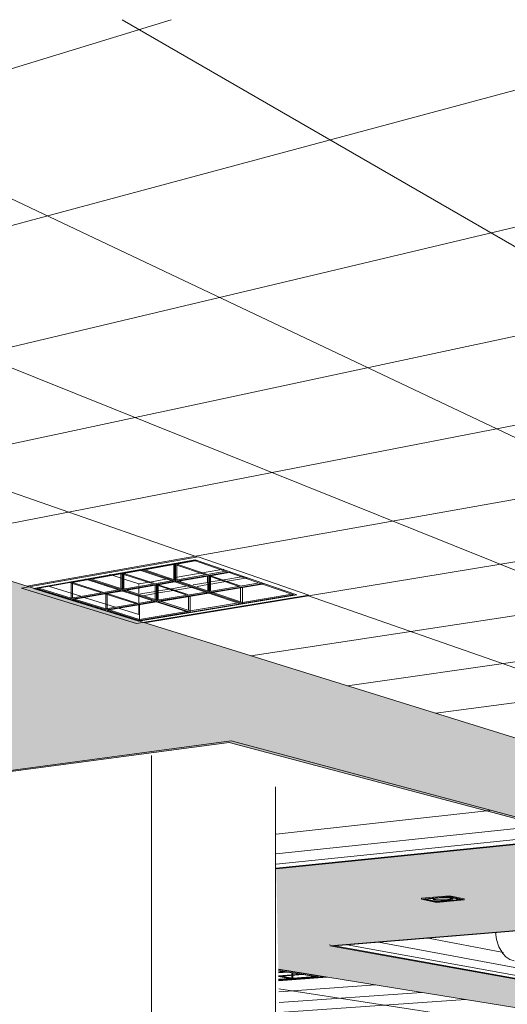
# Model space of a CAD drawing. Header units: metres. Extents: x -32 to 90, y -28 to 32.
# Tile 138 of 148: x 90.07079 to 90.07556, y 1.78022 to 1.78986. Entities that reach past the tile are written whole.
import ezdxf

# ---------------------------------------------------------------- set-up
doc = ezdxf.new("R2010")
doc.units = ezdxf.units.M
for name, color, linetype, lineweight in [('A-CLNG', 13, 'Continuous', 18), ('A-CLNG-PATT', 13, 'Continuous', 35), ('A-GENM', 13, 'Continuous', 18), ('A-WALL', 113, 'Continuous', 18), ('E-LITE-EQPM', 33, 'Continuous', 18)]:
    doc.layers.add(name, color=color, linetype=linetype, lineweight=lineweight)

# ---------------------------------------------------------------- blocks, each defined once
blk = doc.blocks.new('FP_62-3-RESTAURANTE- ÁREA DE REFEIÇÃO AMPLIADA')
at = {"layer": 'A-CLNG-PATT', "lineweight": 18}
for p, q in [((3.3100269, 1.7898605), (3.3334184, 1.7804672)), ((3.310388, 1.786885), (3.3200797, 1.7898605)), ((3.3142934, 1.7867144), (3.3260243, 1.7898605)), ((3.314331, 1.7856613), (3.331969, 1.7898605)), ((3.3148138, 1.7898605), (3.3345031, 1.7805313)), ((3.3196008, 1.7898605), (3.335632, 1.780598)), ((3.3159492, 1.7851591), (3.3344058, 1.7891097)), ((3.3173849, 1.7847135), (3.3349824, 1.7881349)), ((3.3186674, 1.7843155), (3.3354714, 1.7873082)), ((3.3142926, 1.7867063), (3.3203309, 1.7846023)), ((3.31982, 1.7839578), (3.3328315, 1.7860955)), ((3.3208614, 1.7836346), (3.3362559, 1.785982)), ((3.321807, 1.7833411), (3.3365754, 1.7854419)), ((3.3226694, 1.7830734), (3.3368576, 1.7849649)), ((3.3214144, 1.7842248), (3.3249136, 1.7830056))]:
    blk.add_line(p, q, dxfattribs=at)
blk = doc.blocks.new('FP_67-3-RESTAURANTE- ÁREA DE REFEIÇÃO AMPLIADA')
at = {"layer": 'A-CLNG-PATT', "lineweight": 18}
for p, q in [((3.3211318, 1.7804545), (3.3216075, 1.7804907)), ((3.3229944, 1.7800884), (3.3211335, 1.7803746)), ((3.3211342, 1.780344), (3.3220804, 1.7804134)), ((3.3211364, 1.7802409), (3.3225313, 1.7803398)), ((3.3211385, 1.7801444), (3.3229616, 1.7802695))]:
    blk.add_line(p, q, dxfattribs=at)

msp = doc.modelspace()

# ---------------------------------------------------------------- hatches: boundary and pattern name
at = {"layer": 'A-CLNG-PATT'}
h = msp.add_hatch(color=256, dxfattribs=at)
h.paths.add_polyline_path([(90.0762221, 1.7791209), (90.0762152, 1.7792668), (90.076169, 1.7792688), (90.0761683, 1.7792696), (90.076177, 1.7792713), (90.0762167, 1.7792737), (90.0762161, 1.7792897), (90.0760226, 1.7792809), (90.0760282, 1.7791588), (90.0760849, 1.779156), (90.076085, 1.7791536), (90.0760274, 1.7791448), (90.0760294, 1.7791229), (90.0762141, 1.779121)], flags=0)
h.paths.add_polyline_path([(90.076026, 1.7791229), (90.0760232, 1.7791448), (90.0759953, 1.7791448), (90.0759973, 1.7791232), (90.0760259, 1.7791229)], flags=0)
h.paths.add_polyline_path([(90.0759939, 1.7791232), (90.0759916, 1.7791453), (90.0759636, 1.7791448), (90.0759657, 1.7791235), (90.0759938, 1.7791232)], flags=0)
h.paths.add_polyline_path([(90.0759622, 1.7791235), (90.07596, 1.7791457), (90.0759439, 1.7791448), (90.0759407, 1.7791237), (90.0759621, 1.7791235)], flags=0)
h.paths.add_polyline_path([(90.075936, 1.7791238), (90.0759399, 1.779146), (90.0758894, 1.7791471), (90.0758893, 1.7791511), (90.0759445, 1.7791599), (90.0759587, 1.7792257), (90.0759556, 1.7792779), (90.0753749, 1.7792516), (90.0753799, 1.7791294), (90.0759332, 1.7791238)], flags=0)
h.paths.add_polyline_path([(90.0753766, 1.7791294), (90.0753714, 1.7792515), (90.0753404, 1.7792501), (90.0753453, 1.7791297), (90.0753765, 1.7791294)], flags=0)
h.paths.add_polyline_path([(90.075342, 1.7791298), (90.0753369, 1.7792499), (90.075309, 1.7792487), (90.0753138, 1.7791301), (90.0753419, 1.7791298)], flags=0)
h.paths.add_polyline_path([(90.0753105, 1.7791301), (90.0753055, 1.7792485), (90.0752922, 1.7792458), (90.0752695, 1.7791494), (90.075268, 1.7791305), (90.0753104, 1.7791301)], flags=0)
h.paths.add_polyline_path([(90.0752626, 1.7791306), (90.0752809, 1.7792134), (90.0752881, 1.7792477), (90.0742851, 1.7792026), (90.0738276, 1.7792487), (90.0738313, 1.7791752), (90.0738717, 1.7791812), (90.0740043, 1.7791783), (90.0740033, 1.7791747), (90.0739431, 1.779166), (90.0738296, 1.7791659), (90.0738309, 1.779145), (90.075261, 1.7791306)], flags=0)
h.paths.add_polyline_path([(90.0738277, 1.779145), (90.0738258, 1.7791676), (90.0738143, 1.7791685), (90.0738147, 1.7791724), (90.073827, 1.7791764), (90.0738239, 1.7792491), (90.0737868, 1.7792529), (90.0737901, 1.7791454), (90.0738275, 1.779145)], flags=0)
h.paths.add_polyline_path([(90.0737869, 1.7791454), (90.0737831, 1.7792532), (90.073756, 1.779256), (90.0737594, 1.7791457), (90.0737867, 1.7791454)], flags=0)
h.paths.add_polyline_path([(90.0737562, 1.7791457), (90.0737524, 1.7792563), (90.073693, 1.779262), (90.0736828, 1.7791937), (90.0736814, 1.7791465), (90.0737561, 1.7791457)], flags=0)
h.paths.add_polyline_path([(90.073676, 1.7791466), (90.0736763, 1.7791623), (90.0736795, 1.7791959), (90.0736873, 1.7792629), (90.0733454, 1.7792974), (90.0733485, 1.7791498), (90.0736759, 1.7791466)], flags=0)
h.paths.add_polyline_path([(90.0760216, 1.7791504), (90.076025, 1.7791526), (90.0760235, 1.7791532), (90.0760224, 1.779151), (90.0760217, 1.7791505)], flags=0)
h.paths.add_polyline_path([(90.0759576, 1.7791508), (90.0759563, 1.779152), (90.0759553, 1.7791508)], flags=0)
h.paths.add_polyline_path([(90.0760271, 1.7791512), (90.0760302, 1.7791537), (90.0760271, 1.7791517), (90.0760271, 1.7791514)], flags=0)
h.paths.add_polyline_path([(90.0759423, 1.7791512), (90.0759408, 1.7791526), (90.0759415, 1.7791514)], flags=0)
h.paths.add_polyline_path([(90.0749931, 1.7791553), (90.0748575, 1.7791576), (90.0748574, 1.7791616), (90.0749257, 1.7791704), (90.0750503, 1.7791667), (90.0750492, 1.779164), (90.0749966, 1.7791559)], flags=0)
h.paths.add_polyline_path([(90.0760248, 1.7791589), (90.0760192, 1.7792808), (90.0759906, 1.7792795), (90.0759961, 1.7791593), (90.0760247, 1.7791589)], flags=0)
h.paths.add_polyline_path([(90.0759926, 1.7791593), (90.0759872, 1.7792793), (90.0759755, 1.7792777), (90.0759614, 1.7792085), (90.0759645, 1.7791597), (90.0759926, 1.7791593)], flags=0)
h.paths.add_polyline_path([(90.0759475, 1.7791595), (90.075961, 1.7791599), (90.0759581, 1.7792032), (90.0759476, 1.7791599)], flags=0)
h.paths.add_polyline_path([(90.0749255, 1.7791613), (90.0749244, 1.7791625), (90.0749193, 1.7791614)], flags=0)
h.paths.add_polyline_path([(90.0739382, 1.7791717), (90.0739526, 1.7791749), (90.0739462, 1.7791744), (90.0739462, 1.7791744), (90.0739382, 1.7791717)], flags=0)
h.paths.add_polyline_path([(90.0738735, 1.7791721), (90.0738719, 1.7791736), (90.0738719, 1.7791721)], flags=0)
h.paths.add_polyline_path([(90.0687592, 1.7792012), (90.0702179, 1.7792768), (90.0702158, 1.7793274), (90.0690687, 1.7792664), (90.062775, 1.7797824), (90.0627724, 1.7797007), (90.0682171, 1.7792687), (90.0681843, 1.7792664), (90.0680632, 1.7792086), (90.0686687, 1.7792022)], flags=0)
h.paths.add_polyline_path([(90.0742928, 1.7792027), (90.0742928, 1.7792027), (90.0746553, 1.7792157)], flags=0)
h.paths.add_polyline_path([(90.0759608, 1.7792271), (90.0759728, 1.7792787), (90.0759591, 1.7792781), (90.0759605, 1.7792345)], flags=0)
h.paths.add_polyline_path([(90.0676226, 1.7841767), (90.0676291, 1.7841745), (90.0676592, 1.784164), (90.0676152, 1.7841555), (90.0676218, 1.7841745)], flags=0)
h.paths.add_polyline_path([(90.0670461, 1.7820176), (90.0670217, 1.782024), (90.0670499, 1.7820277), (90.0670465, 1.7820187)], flags=0)
h.paths.add_polyline_path([(90.0738675, 1.7807944), (90.0738561, 1.7807979), (90.0738811, 1.7808), (90.0738689, 1.780795)], flags=0)
h.paths.add_polyline_path([(90.0806436, 1.7807081), (90.0806545, 1.7807052), (90.0806375, 1.7807061), (90.0806434, 1.780708)], flags=0)
h.paths.add_polyline_path([(90.0784705, 1.7797032), (90.0796536, 1.7797645), (90.079651, 1.7798138), (90.0796012, 1.779813), (90.0795392, 1.7798257), (90.0795389, 1.7798303), (90.0796497, 1.779837), (90.0796394, 1.7800317), (90.079549, 1.7800497), (90.0811108, 1.78014), (90.0814357, 1.780065), (90.0944181, 1.7807934), (90.0944041, 1.7809086), (90.0930034, 1.7808276), (90.0930354, 1.7808263), (90.0929389, 1.7808208), (90.0929093, 1.7809789), (90.0930028, 1.7808276), (90.091475, 1.7898605), (90.0861505, 1.7898605), (90.091501, 1.7808153), (90.0836317, 1.7803506), (90.0529891, 1.7898605), (90.0492314, 1.7898605), (90.0487053, 1.7845891), (90.0579768, 1.7830747), (90.0580085, 1.7836382), (90.0530206, 1.7845326), (90.0589096, 1.7864978), (90.0676226, 1.7841767), (90.0628847, 1.7832761), (90.0628533, 1.7822781), (90.0702076, 1.7810769), (90.0702041, 1.7814513), (90.0670461, 1.7820176), (90.0728379, 1.7827874), (90.0763095, 1.7818626), (90.0732972, 1.7815548), (90.0733183, 1.7805688), (90.0761872, 1.7801002), (90.0761767, 1.780396), (90.0761138, 1.7803916), (90.0738746, 1.780795), (90.078787, 1.7812026), (90.0806434, 1.780708), (90.0784306, 1.7805535), (90.0784695, 1.7797236)], flags=0)
h.paths.add_polyline_path([(90.0796104, 1.7798228), (90.0796083, 1.7798255), (90.0796084, 1.7798235), (90.0796104, 1.7798228)], flags=0)
h.paths.add_polyline_path([(90.0790449, 1.7799146), (90.0789694, 1.7799284), (90.0789691, 1.7799347), (90.0791778, 1.7799443), (90.0792441, 1.7799319), (90.0792444, 1.7799257), (90.0790526, 1.779915)], flags=0)
h.paths.add_polyline_path([(90.0790444, 1.7799267), (90.0790421, 1.7799296), (90.0790416, 1.7799276), (90.0790444, 1.7799267)], flags=0)
h.paths.add_polyline_path([(90.0791676, 1.7799296), (90.0791726, 1.7799326), (90.0791674, 1.7799321), (90.0791675, 1.7799298)], flags=0)
h.paths.add_polyline_path([(90.0578091, 1.7800944), (90.0578144, 1.7801891), (90.0483437, 1.7809655), (90.0483318, 1.7808462), (90.0577906, 1.7800959)], flags=0)
h.paths.add_polyline_path([(90.081795, 1.7800995), (90.0817295, 1.7801152), (90.081729, 1.7801219), (90.0819568, 1.7801345), (90.0820203, 1.7801188), (90.0820207, 1.7801121), (90.081805, 1.7801)], flags=0)
h.paths.add_polyline_path([(90.0818044, 1.780113), (90.0818022, 1.780115), (90.081803, 1.7801137), (90.0818043, 1.7801131)], flags=0)
h.paths.add_polyline_path([(90.0819464, 1.780118), (90.0819463, 1.7801207), (90.0819463, 1.7801184), (90.0819463, 1.7801181)], flags=0)
h.paths.add_polyline_path([(90.0830324, 1.780169), (90.0829722, 1.7801871), (90.0829719, 1.7801925), (90.0832099, 1.780206), (90.0832689, 1.7801892), (90.0832694, 1.7801824), (90.0830435, 1.7801697)], flags=0)
h.paths.add_polyline_path([(90.0830466, 1.7801832), (90.0830443, 1.7801847), (90.0830463, 1.7801834), (90.0830466, 1.7801832)], flags=0)
h.paths.add_polyline_path([(90.0831943, 1.7801884), (90.0831958, 1.7801911), (90.0831942, 1.7801901), (90.0831943, 1.7801885)], flags=0)
h.paths.add_polyline_path([(90.0843319, 1.7802421), (90.0842778, 1.780261), (90.0842774, 1.7802666), (90.0845276, 1.7802808), (90.0845804, 1.7802631), (90.0845809, 1.7802561), (90.0843442, 1.7802428)], flags=0)
h.paths.add_polyline_path([(90.0845052, 1.7802624), (90.0845073, 1.7802658), (90.084505, 1.7802641), (90.0845052, 1.7802625)], flags=0)
h.paths.add_polyline_path([(90.0793279, 1.7802769), (90.0792436, 1.7802968), (90.0792433, 1.7803019), (90.0794724, 1.7803164), (90.0795557, 1.7802984), (90.079556, 1.7802913), (90.0793369, 1.7802775)], flags=0)
h.paths.add_polyline_path([(90.0793284, 1.7802921), (90.0793281, 1.780295), (90.0793249, 1.7802933), (90.0793284, 1.7802921)], flags=0)
h.paths.add_polyline_path([(90.0856983, 1.780319), (90.0856509, 1.7803388), (90.0856505, 1.7803445), (90.0859138, 1.7803594), (90.0859598, 1.7803391), (90.0859603, 1.7803337), (90.0857118, 1.7803197)], flags=0)
h.paths.add_polyline_path([(90.0858839, 1.7803402), (90.0858877, 1.7803437), (90.0858836, 1.7803433), (90.0858838, 1.7803403)], flags=0)
h.paths.add_polyline_path([(90.0761229, 1.780389), (90.0761138, 1.7803916), (90.0761298, 1.7803894)], flags=0)
h.paths.add_polyline_path([(90.08117, 1.7803926), (90.0810937, 1.780414), (90.0810934, 1.7804192), (90.0813406, 1.7804349), (90.0814157, 1.780414), (90.081416, 1.7804081), (90.0811807, 1.7803933)], flags=0)
h.paths.add_polyline_path([(90.0871368, 1.7803999), (90.087097, 1.7804207), (90.0870965, 1.7804266), (90.0873746, 1.780442), (90.0874122, 1.7804228), (90.0874129, 1.7804154), (90.0871516, 1.7804007)], flags=0)
h.paths.add_polyline_path([(90.0811779, 1.7804088), (90.0811757, 1.7804119), (90.0811758, 1.7804098), (90.0811779, 1.7804088)], flags=0)
h.paths.add_polyline_path([(90.0886533, 1.7804851), (90.088622, 1.7805071), (90.0886214, 1.7805131), (90.0889143, 1.7805297), (90.0889438, 1.7805091), (90.0889446, 1.7805015), (90.0886696, 1.7804861)], flags=0)
h.paths.add_polyline_path([(90.0902544, 1.7805752), (90.0902324, 1.7805995), (90.0902319, 1.7806045), (90.0905415, 1.780622), (90.0905613, 1.7806003), (90.0905622, 1.7805925), (90.0902723, 1.7805762)], flags=0)
h.paths.add_polyline_path([(90.0919473, 1.7806704), (90.091936, 1.7806949), (90.0919353, 1.7807012), (90.0922637, 1.7807182), (90.092273, 1.7806887), (90.091967, 1.7806715)], flags=0)
h.paths.add_polyline_path([(90.0920066, 1.7806875), (90.0920046, 1.780691), (90.0920028, 1.780689), (90.0920066, 1.7806875)], flags=0)
h.paths.add_polyline_path([(90.0922038, 1.7806987), (90.092206, 1.7807009), (90.0922036, 1.7807004), (90.0922037, 1.7806992)], flags=0)
h.paths.add_polyline_path([(90.0937401, 1.7807712), (90.0937395, 1.780792), (90.0937413, 1.7808037), (90.0940877, 1.7808228), (90.0940876, 1.7808068), (90.0940854, 1.7807906), (90.0937438, 1.7807714)], flags=0)
h.paths.add_polyline_path([(90.0938083, 1.7807893), (90.0938061, 1.7807918), (90.0938049, 1.7807909), (90.0938082, 1.7807893)], flags=0)
h.paths.add_polyline_path([(90.0940173, 1.7808011), (90.0940193, 1.7808042), (90.094017, 1.7808039), (90.0940172, 1.7808018)], flags=0)
h.paths.add_polyline_path([(90.078787, 1.7812026), (90.0787358, 1.7812033), (90.0787729, 1.7812064)], flags=0)
h.paths.add_polyline_path([(90.0748652, 1.7812214), (90.0747199, 1.7812522), (90.0747197, 1.7812615), (90.074993, 1.7812867), (90.075137, 1.7812555), (90.0751373, 1.7812462), (90.0748688, 1.7812218)], flags=0)
h.paths.add_polyline_path([(90.0748347, 1.7812488), (90.0748326, 1.7812522), (90.0748332, 1.7812507), (90.0748347, 1.7812488)], flags=0)
h.paths.add_polyline_path([(90.0737543, 1.7812822), (90.0737543, 1.7812822), (90.0742408, 1.7812822)], flags=0)
h.paths.add_polyline_path([(90.0770854, 1.7814232), (90.0769508, 1.7814572), (90.0769504, 1.7814669), (90.0772525, 1.7814947), (90.0773856, 1.7814603), (90.077386, 1.7814505), (90.0770958, 1.7814241)], flags=0)
h.paths.add_polyline_path([(90.0762871, 1.7818532), (90.0763097, 1.7818626), (90.0763231, 1.7818568), (90.0762875, 1.7818532)], flags=0)
h.paths.add_polyline_path([(90.0649699, 1.7824747), (90.064677, 1.7825281), (90.0646773, 1.7825403), (90.0649563, 1.782584), (90.0652476, 1.7825298), (90.0652474, 1.7825176), (90.0650085, 1.7824807)], flags=0)
h.paths.add_polyline_path([(90.0728379, 1.7827874), (90.0727766, 1.7827904), (90.0728042, 1.782794)], flags=0)
h.paths.add_polyline_path([(90.0672662, 1.7828298), (90.0669783, 1.7828907), (90.0669784, 1.7829037), (90.0672992, 1.7829532), (90.067583, 1.7828917), (90.0675829, 1.7828787), (90.067268, 1.78283)], flags=0)
h.paths.add_polyline_path([(90.0698977, 1.7832366), (90.0696194, 1.7833069), (90.0696194, 1.7833208), (90.0699859, 1.7833787), (90.0702223, 1.7833184), (90.0702223, 1.7833174), (90.0702625, 1.783307), (90.070262, 1.783293), (90.0699032, 1.7832375)], flags=0)

# ---------------------------------------------------------------- linework, layer by layer
at = {"layer": 'A-CLNG', "lineweight": 9}
for p, q in [((90.0529891, 1.7898605), (90.0836318, 1.7803506)), ((90.0708748, 1.7843097), (90.0725322, 1.7846045)), ((90.0725322, 1.7846045), (90.0736153, 1.7842268)), ((90.0710676, 1.784316), (90.0713839, 1.7842169)), ((90.0736153, 1.7842268), (90.0719986, 1.783961)), ((90.0714165, 1.7842067), (90.0717227, 1.7841108)), ((90.0717548, 1.7841007), (90.0719539, 1.7840383)), ((90.072855, 1.7828008), (90.0669822, 1.7820187)), ((90.0670461, 1.7820176), (90.0728379, 1.7827874)), ((90.0728379, 1.7827874), (90.0763097, 1.7818626)), ((90.0763694, 1.7818616), (90.072855, 1.7828008)), ((90.0732983, 1.7818901), (90.0753894, 1.7821204)), ((90.0732971, 1.7816971), (90.0759119, 1.7819731)), ((90.0732972, 1.7815955), (90.0761953, 1.7818944)), ((90.0763097, 1.7818626), (90.0732972, 1.7815548)), ((90.0732974, 1.7815482), (90.0763694, 1.7818616)), ((90.0788095, 1.7812095), (90.0738212, 1.780795)), ((90.0738675, 1.7807944), (90.078787, 1.7812026)), ((90.0747677, 1.7808735), (90.0755207, 1.7807289)), ((90.0738211, 1.780809), (90.0738211, 1.7808066)), ((90.0738212, 1.780795), (90.0760996, 1.7803873)), ((90.0761138, 1.7803916), (90.0738675, 1.7807944)), ((90.0739925, 1.7808053), (90.0761137, 1.7804213)), ((90.0742982, 1.7808318), (90.0761136, 1.7804955)), ((90.0733183, 1.7805688), (90.0761872, 1.7801002)), ((90.0733184, 1.7805637), (90.0737637, 1.7804911)), ((90.0737637, 1.7804911), (90.0733206, 1.7804574))]:
    msp.add_line(p, q, dxfattribs=at)
at = {"layer": 'A-GENM', "lineweight": 9}
for points in [[(90.0754444, 1.7809281, 0), (90.0754523, 1.7808576, 0), (90.0754758, 1.7807848, 0), (90.0755138, 1.7807206, 0)], [(90.0755138, 1.7807206, 0), (90.0755452, 1.7806876, 0), (90.0755827, 1.7806629, 0), (90.0756247, 1.7806477, 0)]]:
    msp.add_polyline3d(points, dxfattribs=at)
at = {"layer": 'A-WALL', "lineweight": 9}
for p, q in [((90.0720765, 1.7826579), (90.072081, 1.7751364)), ((90.0732892, 1.7823536), (90.0732952, 1.7752559))]:
    msp.add_line(p, q, dxfattribs=at)
at = {"layer": 'E-LITE-EQPM', "lineweight": 9}
for p, q in [((90.0725322, 1.7846045), (90.0708048, 1.7842973)), ((90.0736153, 1.7842268), (90.0725322, 1.7846045)), ((90.0725048, 1.7845747), (90.070923, 1.7842943)), ((90.070923, 1.7842943), (90.0725048, 1.7845747)), ((90.070923, 1.7842943), (90.0725048, 1.7845747)), ((90.0719818, 1.7844758), (90.0724979, 1.7845673)), ((90.0720113, 1.7844828), (90.0722942, 1.7845329)), ((90.0722943, 1.7845269), (90.072023, 1.7844789)), ((90.0722942, 1.7845329), (90.0722874, 1.7845353)), ((90.0722942, 1.7845329), (90.0722943, 1.7843825)), ((90.0723058, 1.784529), (90.0722943, 1.7845269)), ((90.0723055, 1.7845385), (90.0723123, 1.7845361)), ((90.072324, 1.7845228), (90.0723058, 1.784529)), ((90.0723059, 1.7843786), (90.0723058, 1.784529)), ((90.0723123, 1.7845361), (90.0725075, 1.7845707)), ((90.0723123, 1.7845361), (90.0723124, 1.7843761)), ((90.0725191, 1.7845667), (90.0723239, 1.7845322)), ((90.0723239, 1.7845322), (90.0726137, 1.7844331)), ((90.072324, 1.7843783), (90.0723239, 1.7845322)), ((90.0725957, 1.78443), (90.072324, 1.7845228)), ((90.0724979, 1.7845673), (90.0728247, 1.7844541)), ((90.0734994, 1.7842297), (90.0725048, 1.7845747)), ((90.0725048, 1.7845747), (90.0734994, 1.7842297)), ((90.0725048, 1.7845747), (90.0734994, 1.7842297)), ((90.0714606, 1.7843835), (90.0719636, 1.7844726)), ((90.07149, 1.7843905), (90.0717772, 1.7844414)), ((90.0717773, 1.7844354), (90.0715018, 1.7843867)), ((90.0716663, 1.7844313), (90.0716732, 1.7844291)), ((90.0716732, 1.7844291), (90.0717805, 1.784394)), ((90.0717772, 1.7844414), (90.0717703, 1.7844436)), ((90.0717772, 1.7844414), (90.0717773, 1.7842925)), ((90.071789, 1.7844375), (90.0717773, 1.7844354)), ((90.071788, 1.7844467), (90.0717948, 1.7844445)), ((90.0718067, 1.7844316), (90.071789, 1.7844375)), ((90.071789, 1.784292), (90.071789, 1.7844375)), ((90.0717948, 1.7844445), (90.0719731, 1.7844761)), ((90.0717948, 1.7844445), (90.0717949, 1.7842865)), ((90.0719844, 1.7844721), (90.0718066, 1.7844406)), ((90.0718066, 1.7844406), (90.0720997, 1.784344)), ((90.0718066, 1.7844406), (90.0718066, 1.7842924)), ((90.0720822, 1.7843409), (90.0718067, 1.7844316)), ((90.0719636, 1.7844726), (90.0722943, 1.7843623)), ((90.0723124, 1.7843654), (90.0719818, 1.7844758)), ((90.0720023, 1.7844798), (90.0723124, 1.7843761)), ((90.0723124, 1.7843761), (90.0720023, 1.7844798)), ((90.0723124, 1.7843761), (90.0728047, 1.7844614)), ((90.0728047, 1.7844614), (90.0723124, 1.7843761)), ((90.0728247, 1.7844541), (90.0723124, 1.7843654)), ((90.072324, 1.7843616), (90.0728362, 1.7844501)), ((90.0723292, 1.784403), (90.0725911, 1.7844486)), ((90.0726264, 1.7844138), (90.0723568, 1.7843672)), ((90.0725911, 1.7844486), (90.0727853, 1.7844823)), ((90.0726263, 1.7844189), (90.0726264, 1.7842715)), ((90.0726375, 1.7844157), (90.0726264, 1.7844138)), ((90.0726556, 1.7844095), (90.0726375, 1.7844157)), ((90.0726376, 1.7842677), (90.0726375, 1.7844157)), ((90.0726442, 1.784422), (90.0726443, 1.7842651)), ((90.0728494, 1.7844523), (90.0726554, 1.7844188)), ((90.0726554, 1.7844188), (90.0729435, 1.7843203)), ((90.0726556, 1.7842672), (90.0726554, 1.7844188)), ((90.0729257, 1.7843173), (90.0726556, 1.7844095)), ((90.0729763, 1.7844122), (90.0727831, 1.7843791)), ((90.0728362, 1.7844501), (90.0731526, 1.7843405)), ((90.0709525, 1.7842936), (90.0714428, 1.7843804)), ((90.0713022, 1.7843428), (90.0712661, 1.7843542)), ((90.0712833, 1.7843573), (90.0712902, 1.7843551)), ((90.0712902, 1.7843551), (90.0714516, 1.7843837)), ((90.0712902, 1.7843551), (90.0712903, 1.784199)), ((90.0714635, 1.7843799), (90.0713021, 1.7843513)), ((90.0713021, 1.7843513), (90.0715983, 1.784257)), ((90.0713021, 1.7843513), (90.0713022, 1.7842013)), ((90.0715813, 1.7842541), (90.0713022, 1.7843428)), ((90.0714271, 1.7843857), (90.0714348, 1.7843832)), ((90.0714348, 1.7843832), (90.0717422, 1.7842844)), ((90.0714428, 1.7843804), (90.0717773, 1.7842729)), ((90.0717949, 1.7842759), (90.0714606, 1.7843835)), ((90.0714813, 1.7843875), (90.0717949, 1.7842865)), ((90.0717949, 1.7842865), (90.0714813, 1.7843875)), ((90.0717805, 1.784394), (90.07181, 1.7843843)), ((90.0717949, 1.7842865), (90.0722741, 1.7843695)), ((90.0722741, 1.7843695), (90.0717949, 1.7842865)), ((90.0722943, 1.7843623), (90.0717949, 1.7842759)), ((90.0718067, 1.7842721), (90.0723059, 1.7843584)), ((90.07181, 1.7843843), (90.0719528, 1.7843376)), ((90.0721132, 1.7843251), (90.0718394, 1.7842777)), ((90.0719528, 1.7843376), (90.0720763, 1.7843591)), ((90.0719528, 1.7843376), (90.0719528, 1.7843241)), ((90.0720763, 1.7843591), (90.0722533, 1.7843899)), ((90.0721131, 1.7843301), (90.0721132, 1.7841842)), ((90.0721245, 1.784327), (90.0721132, 1.7843251)), ((90.0721421, 1.7843212), (90.0721245, 1.784327)), ((90.0721246, 1.7841805), (90.0721245, 1.784327)), ((90.0721306, 1.7843331), (90.0721307, 1.7841782)), ((90.0723185, 1.7843606), (90.072142, 1.78433)), ((90.072142, 1.78433), (90.0724335, 1.784234)), ((90.072142, 1.78433), (90.0721421, 1.7841803)), ((90.0724161, 1.784231), (90.0721421, 1.7843212)), ((90.072447, 1.7843215), (90.0722708, 1.7842913)), ((90.0722917, 1.7843965), (90.0722995, 1.7843979)), ((90.0722995, 1.7843979), (90.0723292, 1.784403)), ((90.0723059, 1.7843584), (90.0726264, 1.7842516)), ((90.0723124, 1.7843761), (90.0723124, 1.7843654)), ((90.0726443, 1.7842546), (90.072324, 1.7843616)), ((90.0723444, 1.7843654), (90.0726443, 1.7842651)), ((90.0726443, 1.7842651), (90.0723444, 1.7843654)), ((90.0726292, 1.7843527), (90.0724852, 1.784328)), ((90.0725241, 1.7843142), (90.0726292, 1.7843322)), ((90.0726583, 1.7843577), (90.0726292, 1.7843527)), ((90.0726292, 1.7843322), (90.0726583, 1.7843372)), ((90.0726443, 1.7842651), (90.0731328, 1.7843478)), ((90.0731328, 1.7843478), (90.0726443, 1.7842651)), ((90.0731526, 1.7843405), (90.0726443, 1.7842546)), ((90.0726556, 1.7842508), (90.0731637, 1.7843366)), ((90.0727831, 1.7843791), (90.0726583, 1.7843577)), ((90.0726583, 1.7843372), (90.0728217, 1.7843651)), ((90.0728217, 1.7843651), (90.0730147, 1.7843981)), ((90.0731691, 1.7843414), (90.0729482, 1.7843041)), ((90.0731637, 1.7843366), (90.0734703, 1.7842304)), ((90.0708048, 1.7842973), (90.0719301, 1.7839497)), ((90.070923, 1.7842943), (90.071953, 1.7839746)), ((90.071953, 1.7839746), (90.070923, 1.7842943)), ((90.071953, 1.7839746), (90.070923, 1.7842943)), ((90.0712903, 1.7841886), (90.0709525, 1.7842936)), ((90.0709735, 1.7842976), (90.0712903, 1.784199)), ((90.0712903, 1.784199), (90.0709735, 1.7842976)), ((90.0712903, 1.784199), (90.0717568, 1.7842799)), ((90.0717568, 1.7842799), (90.0712903, 1.784199)), ((90.0717773, 1.7842729), (90.0712903, 1.7841886)), ((90.0713022, 1.7841849), (90.071789, 1.7842691)), ((90.0716412, 1.7842351), (90.0716138, 1.7842437)), ((90.0716295, 1.7842464), (90.0716296, 1.7840934)), ((90.0718013, 1.7842712), (90.0716411, 1.7842435)), ((90.0716411, 1.7842435), (90.0719358, 1.7841497)), ((90.0716411, 1.7842435), (90.0716411, 1.7840955)), ((90.0719188, 1.7841468), (90.0716412, 1.7842351)), ((90.0717746, 1.784274), (90.0719529, 1.7842166)), ((90.071789, 1.7842887), (90.071789, 1.7842915)), ((90.071789, 1.7842691), (90.0721132, 1.7841649)), ((90.0717949, 1.7842865), (90.0717949, 1.7842759)), ((90.0718066, 1.7842919), (90.0718066, 1.7842887)), ((90.0721307, 1.7841678), (90.0718067, 1.7842721)), ((90.0718273, 1.784276), (90.0721307, 1.7841782)), ((90.0721307, 1.7841782), (90.0718273, 1.784276)), ((90.0719301, 1.7839497), (90.0736153, 1.7842268)), ((90.0719529, 1.7843074), (90.0719529, 1.784245)), ((90.0719529, 1.7842256), (90.0719529, 1.7842166)), ((90.0719529, 1.7842256), (90.0719529, 1.7842166)), ((90.0719529, 1.7842166), (90.0719698, 1.7842195)), ((90.0719529, 1.7842166), (90.0719529, 1.7841531)), ((90.071953, 1.7839746), (90.0734994, 1.7842297)), ((90.0734994, 1.7842297), (90.071953, 1.7839746)), ((90.0734994, 1.7842297), (90.071953, 1.7839746)), ((90.0721156, 1.7842647), (90.0719698, 1.7842397)), ((90.0720084, 1.7842261), (90.0721156, 1.7842444)), ((90.0721444, 1.7842696), (90.0721156, 1.7842647)), ((90.0721156, 1.7842444), (90.0721444, 1.7842494)), ((90.0721307, 1.7841782), (90.0726063, 1.7842587)), ((90.0726063, 1.7842587), (90.0721307, 1.7841782)), ((90.0726264, 1.7842516), (90.0721307, 1.7841678)), ((90.0721421, 1.7841642), (90.0726376, 1.7842478)), ((90.0722708, 1.7842913), (90.0721444, 1.7842696)), ((90.0721444, 1.7842494), (90.07231, 1.7842776)), ((90.0724389, 1.784218), (90.0721669, 1.7841721)), ((90.07231, 1.7842776), (90.0724859, 1.7843077)), ((90.0724388, 1.7842189), (90.0724389, 1.7840792)), ((90.0726425, 1.7842524), (90.0724389, 1.784218)), ((90.0724562, 1.7842219), (90.0724563, 1.7840732)), ((90.0726376, 1.7842478), (90.0729483, 1.7841442)), ((90.0726443, 1.7842651), (90.0726443, 1.7842546)), ((90.072966, 1.7841472), (90.0726556, 1.7842508)), ((90.0726758, 1.7842546), (90.072966, 1.7841575)), ((90.072966, 1.7841575), (90.0726758, 1.7842546)), ((90.0729482, 1.7843041), (90.0726805, 1.7842589)), ((90.0729481, 1.784305), (90.0729482, 1.7841638)), ((90.0729659, 1.784308), (90.072966, 1.7841575)), ((90.072966, 1.7841575), (90.0734507, 1.7842376)), ((90.0734507, 1.7842376), (90.072966, 1.7841575)), ((90.0734703, 1.7842304), (90.072966, 1.7841472)), ((90.0712903, 1.784199), (90.0712903, 1.7841886)), ((90.0716296, 1.7840832), (90.0713022, 1.7841849)), ((90.071323, 1.7841888), (90.0716296, 1.7840934)), ((90.0716296, 1.7840934), (90.071323, 1.7841888)), ((90.0716296, 1.7840934), (90.0720928, 1.7841718)), ((90.0720928, 1.7841718), (90.0716296, 1.7840934)), ((90.0721132, 1.7841649), (90.0716296, 1.7840832)), ((90.0716411, 1.7840796), (90.0721246, 1.7841612)), ((90.0721291, 1.7841657), (90.071953, 1.784136)), ((90.071953, 1.784137), (90.071953, 1.7840386)), ((90.071953, 1.784136), (90.071953, 1.7840386)), ((90.0719587, 1.7841378), (90.0719588, 1.783991)), ((90.0721246, 1.7841612), (90.0724389, 1.7840602)), ((90.0721307, 1.7841782), (90.0721307, 1.7841678)), ((90.0724563, 1.784063), (90.0721421, 1.7841642)), ((90.0721626, 1.7841679), (90.0724563, 1.7840732)), ((90.0724563, 1.7840732), (90.0721626, 1.7841679)), ((90.0724563, 1.7840732), (90.0729283, 1.7841513)), ((90.0729283, 1.7841513), (90.0724563, 1.7840732)), ((90.0729483, 1.7841442), (90.0724563, 1.784063)), ((90.072966, 1.7841575), (90.072966, 1.7841472)), ((90.0716296, 1.7840934), (90.0716296, 1.7840832)), ((90.0719588, 1.7839809), (90.0716411, 1.7840796)), ((90.0716619, 1.7840834), (90.0719588, 1.783991)), ((90.0719588, 1.783991), (90.0716619, 1.7840834)), ((90.0719588, 1.783991), (90.0724187, 1.784067)), ((90.0724187, 1.784067), (90.0719588, 1.783991)), ((90.0724389, 1.7840602), (90.0719588, 1.7839809)), ((90.0724563, 1.7840732), (90.0724563, 1.784063)), ((90.0719588, 1.783991), (90.0719588, 1.7839809)), ((90.0747196, 1.7812615), (90.074993, 1.7812867)), ((90.0747197, 1.781252), (90.0747196, 1.7812615)), ((90.074993, 1.7812771), (90.0747197, 1.781252)), ((90.0747197, 1.781252), (90.0748649, 1.7812213)), ((90.0747458, 1.7812517), (90.0749849, 1.7812736)), ((90.0748728, 1.7812247), (90.0747458, 1.7812517)), ((90.0747611, 1.7812531), (90.0748728, 1.7812294)), ((90.074828, 1.7812559), (90.074828, 1.7812593)), ((90.0748649, 1.7812213), (90.0751371, 1.781246)), ((90.0748728, 1.7812294), (90.075096, 1.7812497)), ((90.075111, 1.7812464), (90.0748728, 1.7812247)), ((90.0748728, 1.7812294), (90.0748728, 1.7812247)), ((90.0749849, 1.7812736), (90.075111, 1.7812464)), ((90.074993, 1.7812867), (90.075137, 1.7812555)), ((90.074993, 1.7812867), (90.074993, 1.7812771)), ((90.0751371, 1.781246), (90.074993, 1.7812771)), ((90.0750286, 1.7812642), (90.0750286, 1.7812609)), ((90.075137, 1.7812555), (90.0751371, 1.781246)), ((90.0737637, 1.7804911), (90.0733184, 1.7805637)), ((90.0737099, 1.7804917), (90.0733185, 1.7805554)), ((90.0733185, 1.7805554), (90.0737099, 1.7804917)), ((90.0737099, 1.7804917), (90.0733185, 1.7805554)), ((90.0733186, 1.7805533), (90.0734052, 1.7805392)), ((90.073319, 1.7805374), (90.0733851, 1.7805426)), ((90.0733851, 1.7805426), (90.073319, 1.7805374)), ((90.0734052, 1.7805392), (90.073319, 1.7805325)), ((90.0733191, 1.7805313), (90.0734103, 1.7805384)), ((90.0733198, 1.7805023), (90.0735319, 1.7805187)), ((90.0735319, 1.7805187), (90.0733198, 1.7805023)), ((90.0735519, 1.7805154), (90.0733198, 1.7804975)), ((90.0733198, 1.7804963), (90.0735569, 1.7805145)), ((90.0734597, 1.7804738), (90.0733198, 1.7804962)), ((90.0733198, 1.7804942), (90.0734513, 1.7804732)), ((90.0733204, 1.7805403), (90.073379, 1.7805449)), ((90.073384, 1.780544), (90.0733205, 1.7805391)), ((90.0733205, 1.780462), (90.0737099, 1.7804917)), ((90.0737099, 1.7804917), (90.0733205, 1.780462)), ((90.0733205, 1.780462), (90.0737099, 1.7804917)), ((90.0733205, 1.780468), (90.0734312, 1.7804765)), ((90.0734312, 1.7804765), (90.0733205, 1.780468)), ((90.0734513, 1.7804732), (90.0733205, 1.7804632)), ((90.0733206, 1.7804574), (90.0737637, 1.7804911)), ((90.0733391, 1.7804979), (90.0734597, 1.7804786)), ((90.0734597, 1.7804786), (90.0733391, 1.7804979)), ((90.0734103, 1.7805384), (90.0735519, 1.7805154)), ((90.0734512, 1.7805328), (90.0734513, 1.7805129)), ((90.0734513, 1.7805068), (90.0734513, 1.78048)), ((90.0734597, 1.7805314), (90.0734597, 1.7805136)), ((90.0734597, 1.7805075), (90.0734597, 1.7804786)), ((90.0734597, 1.7804786), (90.0736765, 1.7804952)), ((90.0736765, 1.7804952), (90.0734597, 1.7804786)), ((90.0736965, 1.7804919), (90.0734597, 1.7804738)), ((90.0734597, 1.7804786), (90.0734597, 1.7804738)), ((90.0735569, 1.7805145), (90.0736965, 1.7804919))]:
    msp.add_line(p, q, dxfattribs=at)
for points in [[(90.0749736, 1.7812441, 0), (90.0749501, 1.7812424, 0), (90.0749251, 1.7812415, 0), (90.0749003, 1.7812414, 0), (90.0748775, 1.7812422, 0), (90.0748581, 1.7812437, 0), (90.0748434, 1.781246, 0), (90.0748346, 1.7812487, 0), (90.0748321, 1.7812518, 0), (90.0748362, 1.7812551, 0), (90.0748466, 1.7812582, 0), (90.0748626, 1.7812611, 0), (90.0748832, 1.7812635, 0)], [(90.0748346, 1.7812535, 0), (90.0748434, 1.7812507, 0), (90.0748581, 1.7812485, 0), (90.0748775, 1.7812469, 0), (90.0749003, 1.7812461, 0), (90.0749251, 1.7812462, 0), (90.0749501, 1.7812471, 0), (90.0749736, 1.7812488, 0)], [(90.0749736, 1.7812488, 0), (90.0749501, 1.7812471, 0), (90.0749251, 1.7812462, 0), (90.0749003, 1.7812461, 0), (90.0748775, 1.7812469, 0), (90.0748581, 1.7812485, 0), (90.0748434, 1.7812507, 0), (90.0748346, 1.7812535, 0)], [(90.0748832, 1.7812635, 0), (90.0749068, 1.7812651, 0), (90.074932, 1.7812661, 0), (90.0749569, 1.7812661, 0), (90.0749798, 1.7812654, 0), (90.0749993, 1.7812638, 0), (90.0750139, 1.7812616, 0), (90.0750226, 1.7812588, 0), (90.075025, 1.7812557, 0), (90.0750207, 1.7812524, 0), (90.0750102, 1.7812493, 0), (90.0749941, 1.7812464, 0), (90.0749736, 1.7812441, 0)], [(90.0749736, 1.7812488, 0), (90.0749941, 1.7812512, 0), (90.0750102, 1.781254, 0), (90.0750207, 1.7812571, 0), (90.0750207, 1.7812571, 0)], [(90.0750207, 1.7812571, 0), (90.0750102, 1.781254, 0), (90.0749941, 1.7812512, 0), (90.0749736, 1.7812488, 0)]]:
    msp.add_polyline3d(points, dxfattribs=at)

# ---------------------------------------------------------------- block references
at = {"layer": 'A-CLNG'}
for name in ['FP_62-3-RESTAURANTE- ÁREA DE REFEIÇÃO AMPLIADA', 'FP_67-3-RESTAURANTE- ÁREA DE REFEIÇÃO AMPLIADA']:
    msp.add_blockref(name, (86.7521889, 0), dxfattribs=at)

doc.saveas('drawing.dxf')
